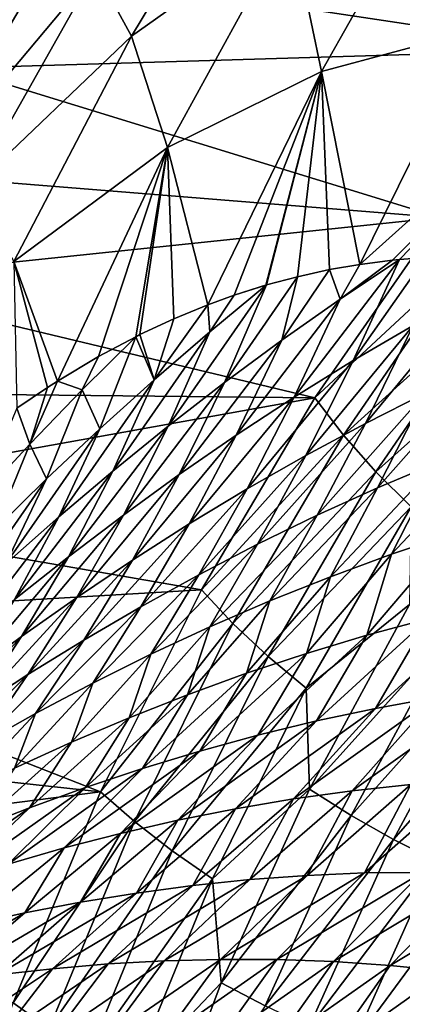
# Model space of a CAD drawing. Header units: metres. Extents: x -13 to 104, y -17 to 17.
# Tile 200 of 235: x 74.77 to 76.32, y 5.12 to 9.13. Entities that reach past the tile are written whole.
import ezdxf

# ---------------------------------------------------------------- set-up
doc = ezdxf.new("R2010")
doc.units = ezdxf.units.M
doc.layers.add('solid_508351', color=7, linetype='CONTINUOUS')

msp = doc.modelspace()

# ---------------------------------------------------------------- linework, layer by layer
at = {"layer": 'solid_508351'}
for points in [[(75.073189, 9.332223, -7.589725), (75.219376, 9.062924, -6.31142), (75.746521, 9.938251, -6.680529)], [(75.746521, 9.938251, -6.680529), (75.219376, 9.062924, -6.31142), (75.866699, 9.523757, -5.361618)], [(75.866699, 9.523757, -5.361618), (75.99205, 8.919233, -4.028843), (76.507568, 9.832513, -4.389812)], [(76.507568, 9.832513, -4.389812), (75.99205, 8.919233, -4.028843), (76.61879, 9.087406, -3.034615)], [(74.774071, 9.350338, -10.577128), (77.625374, 9.637818, -12.573635), (77.028786, 9.009308, -12.155898)], [(75.219376, 9.062924, -6.31142), (75.366615, 8.610478, -5.01146), (75.866699, 9.523757, -5.361618)], [(75.866699, 9.523757, -5.361618), (75.366615, 8.610478, -5.01146), (75.99205, 8.919233, -4.028843)], [(74.798828, 9.430955, -10.340797), (74.284576, 8.624888, -9.980719), (74.792519, 9.421158, -10.066862)], [(74.798828, 9.430955, -10.340797), (74.498878, 8.93397, -10.384439), (74.284576, 8.624888, -9.980719)], [(74.284576, 8.624888, -9.980719), (74.517929, 8.998663, -9.87459), (74.792519, 9.421158, -10.066862)], [(74.798828, 9.430955, -10.340797), (74.774071, 9.350338, -10.577128), (74.498878, 8.93397, -10.384439)], [(74.792519, 9.421158, -10.066862), (74.517929, 8.998663, -9.87459), (74.841431, 9.3058, -8.780901)], [(74.498878, 8.93397, -10.384439), (74.774071, 9.350338, -10.577128), (77.028786, 9.009308, -12.155898)], [(74.256111, 8.564251, -9.691262), (74.353142, 8.471839, -8.438994), (74.841431, 9.3058, -8.780901)], [(74.517929, 8.998663, -9.87459), (74.256111, 8.564251, -9.691262), (74.841431, 9.3058, -8.780901)], [(74.353142, 8.471839, -8.438994), (74.575462, 8.448163, -7.241212), (75.073189, 9.332223, -7.589725)], [(74.841431, 9.3058, -8.780901), (74.353142, 8.471839, -8.438994), (75.073189, 9.332223, -7.589725)], [(75.073189, 9.332223, -7.589725), (74.575462, 8.448163, -7.241212), (75.219376, 9.062924, -6.31142)], [(76.147697, 8.135075, -2.705195), (76.281319, 8.15199, -2.48926), (77.244736, 9.119104, -2.032312)], [(76.61879, 9.087406, -3.034615), (76.147697, 8.135075, -2.705195), (77.244736, 9.119104, -2.032312)], [(76.281319, 8.15199, -2.48926), (76.308754, 8.15465, -2.444945), (77.244736, 9.119104, -2.032312)], [(76.308754, 8.15465, -2.444945), (76.415298, 8.162369, -2.272856), (77.244736, 9.119104, -2.032312)], [(74.575462, 8.448163, -7.241212), (74.741959, 8.146064, -5.977126), (75.219376, 9.062924, -6.31142)], [(75.219376, 9.062924, -6.31142), (74.741959, 8.146064, -5.977126), (75.366615, 8.610478, -5.01146)], [(75.99205, 8.919233, -4.028843), (76.147697, 8.135075, -2.705195), (76.61879, 9.087406, -3.034615)], [(74.498878, 8.93397, -10.384439), (77.028786, 9.009308, -12.155898), (76.474159, 8.325903, -11.767547)], [(74.236465, 8.505653, -10.200698), (74.498878, 8.93397, -10.384439), (76.474159, 8.325903, -11.767547)], [(75.366615, 8.610478, -5.01146), (75.529579, 7.970198, -3.705714), (75.99205, 8.919233, -4.028843)], [(75.99205, 8.919233, -4.028843), (75.529579, 7.970198, -3.705714), (75.636635, 8.00912, -3.53219)], [(75.99205, 8.919233, -4.028843), (75.636635, 8.00912, -3.53219), (75.765366, 8.050138, -3.323712)], [(75.99205, 8.919233, -4.028843), (75.765366, 8.050138, -3.323712), (75.768982, 8.051199, -3.317865)], [(75.99205, 8.919233, -4.028843), (75.768982, 8.051199, -3.317865), (75.894554, 8.08497, -3.114623)], [(75.99205, 8.919233, -4.028843), (75.894554, 8.08497, -3.114623), (76.02417, 8.113591, -2.904923)], [(75.99205, 8.919233, -4.028843), (76.02417, 8.113591, -2.904923), (76.147697, 8.135075, -2.705195)], [(74.741959, 8.146064, -5.977126), (74.918793, 7.660389, -4.698345), (75.366615, 8.610478, -5.01146)], [(75.366615, 8.610478, -5.01146), (74.918793, 7.660389, -4.698345), (75.085587, 7.76026, -4.426746)], [(75.366615, 8.610478, -5.01146), (75.085587, 7.76026, -4.426746), (75.237045, 7.840784, -4.180428)], [(75.366615, 8.610478, -5.01146), (75.237045, 7.840784, -4.180428), (75.25386, 7.849147, -4.153104)], [(75.366615, 8.610478, -5.01146), (75.25386, 7.849147, -4.153104), (75.391319, 7.913286, -3.929975)], [(75.366615, 8.610478, -5.01146), (75.391319, 7.913286, -3.929975), (75.529579, 7.970198, -3.705714)], [(73.986923, 8.065495, -10.025966), (74.236465, 8.505653, -10.200698), (76.474159, 8.325903, -11.767547)], [(73.986923, 8.065495, -10.025966), (76.474159, 8.325903, -11.767547), (75.96489, 7.591767, -11.410951)], [(76.578247, 8.16117, -11.824388), (75.96489, 7.591767, -11.410951), (76.474159, 8.325903, -11.767547)], [(74.741959, 8.146064, -5.977126), (74.877769, 7.634006, -4.765245), (74.918793, 7.660389, -4.698345)], [(74.741959, 8.146064, -5.977126), (74.754204, 7.550122, -4.967046), (74.877769, 7.634006, -4.765245)], [(76.121384, 7.743618, -2.27919), (76.308754, 8.15465, -2.444945), (75.881821, 7.594755, -2.506711)], [(76.067764, 7.993655, -2.683349), (75.881821, 7.594755, -2.506711), (76.308754, 8.15465, -2.444945)], [(76.081429, 7.440222, -11.47651), (75.96489, 7.591767, -11.410951), (76.578247, 8.16117, -11.824388)], [(76.067764, 7.993655, -2.683349), (76.147697, 8.135075, -2.705195), (76.02417, 8.113591, -2.904923)], [(76.067764, 7.993655, -2.683349), (76.308754, 8.15465, -2.444945), (76.281319, 8.15199, -2.48926)], [(76.067764, 7.993655, -2.683349), (76.281319, 8.15199, -2.48926), (76.147697, 8.135075, -2.705195)], [(76.081429, 7.440222, -11.47651), (76.578247, 8.16117, -11.824388), (76.698563, 7.999486, -11.860075)], [(76.121384, 7.743618, -2.27919), (76.415298, 8.162369, -2.272856), (76.308754, 8.15465, -2.444945)], [(76.364563, 7.886077, -2.044569), (76.415298, 8.162369, -2.272856), (76.121384, 7.743618, -2.27919)], [(75.830597, 7.826484, -2.91422), (76.02417, 8.113591, -2.904923), (75.894554, 8.08497, -3.114623)], [(76.067764, 7.993655, -2.683349), (76.02417, 8.113591, -2.904923), (75.830597, 7.826484, -2.91422)], [(73.750946, 7.614758, -9.860734), (73.986923, 8.065495, -10.025966), (75.96489, 7.591767, -11.410951)], [(75.597565, 7.65385, -3.137816), (75.894554, 8.08497, -3.114623), (75.768982, 8.051199, -3.317865)], [(75.830597, 7.826484, -2.91422), (75.894554, 8.08497, -3.114623), (75.597565, 7.65385, -3.137816)], [(75.597565, 7.65385, -3.137816), (75.768982, 8.051199, -3.317865), (75.36882, 7.476261, -3.354475)], [(75.538589, 7.860816, -3.545006), (75.36882, 7.476261, -3.354475), (75.768982, 8.051199, -3.317865)], [(75.538589, 7.860816, -3.545006), (75.768982, 8.051199, -3.317865), (75.636635, 8.00912, -3.53219)], [(75.636635, 8.00912, -3.53219), (75.768982, 8.051199, -3.317865), (75.765366, 8.050138, -3.323712)], [(76.611229, 8.021712, -1.802731), (76.170998, 7.488208, -1.865363), (76.416664, 7.611856, -1.633791)], [(76.611229, 8.021712, -1.802731), (76.364563, 7.886077, -2.044569), (76.170998, 7.488208, -1.865363)], [(75.538589, 7.860816, -3.545006), (75.636635, 8.00912, -3.53219), (75.529579, 7.970198, -3.705714)], [(76.067764, 7.993655, -2.683349), (75.646065, 7.439996, -2.727333), (75.881821, 7.594755, -2.506711)], [(76.067764, 7.993655, -2.683349), (75.830597, 7.826484, -2.91422), (75.646065, 7.439996, -2.727333)], [(76.081429, 7.440222, -11.47651), (76.698563, 7.999486, -11.860075), (76.213814, 7.291557, -11.520648)], [(76.213814, 7.291557, -11.520648), (76.698563, 7.999486, -11.860075), (76.83036, 7.843587, -11.872158)], [(75.312706, 7.665721, -3.764808), (75.529579, 7.970198, -3.705714), (75.391319, 7.913286, -3.929975)], [(75.538589, 7.860816, -3.545006), (75.529579, 7.970198, -3.705714), (75.312706, 7.665721, -3.764808)], [(75.312706, 7.665721, -3.764808), (75.391319, 7.913286, -3.929975), (75.25386, 7.849147, -4.153104)], [(75.538589, 7.860816, -3.545006), (75.144478, 7.294039, -3.564481), (75.36882, 7.476261, -3.354475)], [(75.538589, 7.860816, -3.545006), (75.312706, 7.665721, -3.764808), (75.144478, 7.294039, -3.564481)], [(76.364563, 7.886077, -2.044569), (75.928703, 7.357896, -2.090352), (76.170998, 7.488208, -1.865363)], [(76.364563, 7.886077, -2.044569), (76.121384, 7.743618, -2.27919), (75.928703, 7.357896, -2.090352)], [(75.019295, 7.624116, -4.395806), (75.237045, 7.840784, -4.180428), (75.085587, 7.76026, -4.426746)], [(75.019295, 7.624116, -4.395806), (75.091454, 7.466248, -3.977569), (75.237045, 7.840784, -4.180428)], [(75.312706, 7.665721, -3.764808), (75.237045, 7.840784, -4.180428), (75.091454, 7.466248, -3.977569)], [(75.312706, 7.665721, -3.764808), (75.25386, 7.849147, -4.153104), (75.237045, 7.840784, -4.180428)], [(75.830597, 7.826484, -2.91422), (75.414307, 7.279865, -2.941347), (75.646065, 7.439996, -2.727333)], [(75.830597, 7.826484, -2.91422), (75.597565, 7.65385, -3.137816), (75.414307, 7.279865, -2.941347)], [(76.213814, 7.291557, -11.520648), (76.83036, 7.843587, -11.872158), (76.357224, 7.148229, -11.540865)], [(75.019295, 7.624116, -4.395806), (75.085587, 7.76026, -4.426746), (74.918793, 7.660389, -4.698345)], [(76.121384, 7.743618, -2.27919), (75.689903, 7.221298, -2.308858), (75.928703, 7.357896, -2.090352)], [(76.121384, 7.743618, -2.27919), (75.881821, 7.594755, -2.506711), (75.689903, 7.221298, -2.308858)], [(76.66555, 7.728397, -1.395535), (76.219742, 7.225797, -1.440152), (76.468277, 7.330178, -1.210926)], [(76.66555, 7.728397, -1.395535), (76.416664, 7.611856, -1.633791), (76.219742, 7.225797, -1.440152)], [(74.806519, 7.403673, -4.604125), (74.918793, 7.660389, -4.698345), (74.877769, 7.634006, -4.765245)], [(75.019295, 7.624116, -4.395806), (74.918793, 7.660389, -4.698345), (74.806519, 7.403673, -4.604125)], [(75.312706, 7.665721, -3.764808), (74.924629, 7.107454, -3.768123), (75.144478, 7.294039, -3.564481)], [(75.312706, 7.665721, -3.764808), (75.091454, 7.466248, -3.977569), (74.924629, 7.107454, -3.768123)], [(75.597565, 7.65385, -3.137816), (75.186714, 7.114822, -3.149086), (75.414307, 7.279865, -2.941347)], [(75.597565, 7.65385, -3.137816), (75.36882, 7.476261, -3.354475), (75.186714, 7.114822, -3.149086)], [(73.528641, 7.153611, -9.705073), (73.750946, 7.614758, -9.860734), (75.96489, 7.591767, -11.410951)], [(74.806519, 7.403673, -4.604125), (74.877769, 7.634006, -4.765245), (74.754204, 7.550122, -4.967046)], [(75.019295, 7.624116, -4.395806), (74.806519, 7.403673, -4.604125), (74.874924, 7.262678, -4.183608)], [(75.019295, 7.624116, -4.395806), (74.874924, 7.262678, -4.183608), (75.091454, 7.466248, -3.977569)], [(76.416664, 7.611856, -1.633791), (75.974289, 7.114397, -1.663289), (76.219742, 7.225797, -1.440152)], [(76.416664, 7.611856, -1.633791), (76.170998, 7.488208, -1.865363), (75.974289, 7.114397, -1.663289)], [(73.528641, 7.153611, -9.705073), (75.96489, 7.591767, -11.410951), (75.504074, 6.811376, -11.088283)], [(75.881821, 7.594755, -2.506711), (75.454781, 7.078861, -2.521069), (75.689903, 7.221298, -2.308858)], [(75.881821, 7.594755, -2.506711), (75.646065, 7.439996, -2.727333), (75.454781, 7.078861, -2.521069)], [(76.081429, 7.440222, -11.47651), (75.504074, 6.811376, -11.088283), (75.96489, 7.591767, -11.410951)], [(74.806519, 7.403673, -4.604125), (74.754204, 7.550122, -4.967046), (74.598785, 7.179634, -4.805736)], [(75.091454, 7.466248, -3.977569), (74.709381, 6.916741, -3.965692), (74.924629, 7.107454, -3.768123)], [(75.091454, 7.466248, -3.977569), (74.874924, 7.262678, -4.183608), (74.709381, 6.916741, -3.965692)], [(75.36882, 7.476261, -3.354475), (74.963394, 6.945149, -3.350814), (75.186714, 7.114822, -3.149086)], [(75.36882, 7.476261, -3.354475), (75.144478, 7.294039, -3.564481), (74.963394, 6.945149, -3.350814)], [(76.170998, 7.488208, -1.865363), (75.732086, 6.996397, -1.880437), (75.974289, 7.114397, -1.663289)], [(76.170998, 7.488208, -1.865363), (75.928703, 7.357896, -2.090352), (75.732086, 6.996397, -1.880437)], [(75.646065, 7.439996, -2.727333), (75.223534, 6.931055, -2.727262), (75.454781, 7.078861, -2.521069)], [(75.646065, 7.439996, -2.727333), (75.414307, 7.279865, -2.941347), (75.223534, 6.931055, -2.727262)], [(75.631958, 6.674366, -11.161786), (75.504074, 6.811376, -11.088283), (76.081429, 7.440222, -11.47651)], [(75.631958, 6.674366, -11.161786), (76.081429, 7.440222, -11.47651), (76.213814, 7.291557, -11.520648)], [(76.719727, 7.427092, -0.975528), (76.277557, 6.955984, -0.995821), (76.529617, 7.040189, -0.76795)], [(76.719727, 7.427092, -0.975528), (76.468277, 7.330178, -1.210926), (76.277557, 6.955984, -0.995821)], [(74.806519, 7.403673, -4.604125), (74.598785, 7.179634, -4.805736), (74.663216, 7.055239, -4.383244)], [(74.806519, 7.403673, -4.604125), (74.663216, 7.055239, -4.383244), (74.874924, 7.262678, -4.183608)], [(75.928703, 7.357896, -2.090352), (75.493263, 6.872149, -2.091681), (75.732086, 6.996397, -1.880437)], [(75.928703, 7.357896, -2.090352), (75.689903, 7.221298, -2.308858), (75.493263, 6.872149, -2.091681)], [(75.144478, 7.294039, -3.564481), (74.744461, 6.771077, -3.546794), (74.963394, 6.945149, -3.350814)], [(75.144478, 7.294039, -3.564481), (74.924629, 7.107454, -3.768123), (74.744461, 6.771077, -3.546794)], [(75.631958, 6.674366, -11.161786), (76.213814, 7.291557, -11.520648), (75.77533, 6.540009, -11.213619)], [(75.77533, 6.540009, -11.213619), (76.213814, 7.291557, -11.520648), (76.357224, 7.148229, -11.540865)], [(76.468277, 7.330178, -1.210926), (76.028259, 6.864307, -1.218089), (76.277557, 6.955984, -0.995821)], [(76.468277, 7.330178, -1.210926), (76.219742, 7.225797, -1.440152), (76.028259, 6.864307, -1.218089)], [(74.874924, 7.262678, -4.183608), (74.498833, 6.722088, -4.157475), (74.709381, 6.916741, -3.965692)], [(74.874924, 7.262678, -4.183608), (74.663216, 7.055239, -4.383244), (74.498833, 6.722088, -4.157475)], [(75.414307, 7.279865, -2.941347), (74.996346, 6.778304, -2.927774), (75.223534, 6.931055, -2.727262)], [(75.414307, 7.279865, -2.941347), (75.186714, 7.114822, -3.149086), (74.996346, 6.778304, -2.927774)], [(75.689903, 7.221298, -2.308858), (75.258011, 6.742033, -2.297178), (75.493263, 6.872149, -2.091681)], [(75.689903, 7.221298, -2.308858), (75.454781, 7.078861, -2.521069), (75.258011, 6.742033, -2.297178)], [(76.219742, 7.225797, -1.440152), (75.781906, 6.765584, -1.43482), (76.028259, 6.864307, -1.218089)], [(76.219742, 7.225797, -1.440152), (75.974289, 7.114397, -1.663289), (75.781906, 6.765584, -1.43482)], [(73.320442, 6.682974, -9.559289), (73.528641, 7.153611, -9.705073), (75.504074, 6.811376, -11.088283)], [(75.77533, 6.540009, -11.213619), (76.357224, 7.148229, -11.540865), (75.929314, 6.410491, -11.24124)], [(75.929314, 6.410491, -11.24124), (76.357224, 7.148229, -11.540865), (76.350548, 6.751609, -11.425776)], [(74.924629, 7.107454, -3.768123), (74.530014, 6.5928, -3.737289), (74.744461, 6.771077, -3.546794)], [(74.924629, 7.107454, -3.768123), (74.709381, 6.916741, -3.965692), (74.530014, 6.5928, -3.737289)], [(75.186714, 7.114822, -3.149086), (74.773323, 6.620865, -3.122857), (74.996346, 6.778304, -2.927774)], [(75.186714, 7.114822, -3.149086), (74.963394, 6.945149, -3.350814), (74.773323, 6.620865, -3.122857)], [(75.974289, 7.114397, -1.663289), (75.538673, 6.660211, -1.646109), (75.781906, 6.765584, -1.43482)], [(75.974289, 7.114397, -1.663289), (75.732086, 6.996397, -1.880437), (75.538673, 6.660211, -1.646109)], [(75.454781, 7.078861, -2.521069), (75.026505, 6.60647, -2.497185), (75.258011, 6.742033, -2.297178)], [(75.454781, 7.078861, -2.521069), (75.223534, 6.931055, -2.727262), (75.026505, 6.60647, -2.497185)], [(76.529617, 7.040189, -0.76795), (76.176704, 6.626227, -0.68111), (76.42482, 6.692682, -0.462915)], [(76.529617, 7.040189, -0.76795), (76.277557, 6.955984, -0.995821), (76.176704, 6.626227, -0.68111)], [(75.732086, 6.996397, -1.880437), (75.298729, 6.548527, -1.852039), (75.538673, 6.660211, -1.646109)], [(75.732086, 6.996397, -1.880437), (75.493263, 6.872149, -2.091681), (75.298729, 6.548527, -1.852039)], [(74.963394, 6.945149, -3.350814), (74.554588, 6.45893, -3.312744), (74.773323, 6.620865, -3.122857)], [(74.963394, 6.945149, -3.350814), (74.744461, 6.771077, -3.546794), (74.554588, 6.45893, -3.312744)], [(75.223534, 6.931055, -2.727262), (74.798958, 6.465854, -2.692041), (75.026505, 6.60647, -2.497185)], [(75.223534, 6.931055, -2.727262), (74.996346, 6.778304, -2.927774), (74.798958, 6.465854, -2.692041)], [(76.277557, 6.955984, -0.995821), (75.930977, 6.552374, -0.894459), (76.176704, 6.626227, -0.68111)], [(76.277557, 6.955984, -0.995821), (76.028259, 6.864307, -1.218089), (75.930977, 6.552374, -0.894459)], [(75.493263, 6.872149, -2.091681), (75.062225, 6.430854, -2.052719), (75.298729, 6.548527, -1.852039)], [(75.493263, 6.872149, -2.091681), (75.258011, 6.742033, -2.297178), (75.062225, 6.430854, -2.052719)], [(76.028259, 6.864307, -1.218089), (75.687843, 6.471562, -1.103035), (75.930977, 6.552374, -0.894459)], [(76.028259, 6.864307, -1.218089), (75.781906, 6.765584, -1.43482), (75.687843, 6.471562, -1.103035)], [(73.320442, 6.682974, -9.559289), (75.504074, 6.811376, -11.088283), (75.094521, 5.989485, -10.80151)], [(75.631958, 6.674366, -11.161786), (75.094521, 5.989485, -10.80151), (75.504074, 6.811376, -11.088283)], [(74.996346, 6.778304, -2.927774), (74.575485, 6.320433, -2.882), (74.798958, 6.465854, -2.692041)], [(74.996346, 6.778304, -2.927774), (74.773323, 6.620865, -3.122857), (74.575485, 6.320433, -2.882)], [(75.258011, 6.742033, -2.297178), (74.829369, 6.307566, -2.248378), (75.062225, 6.430854, -2.052719)], [(75.258011, 6.742033, -2.297178), (75.026505, 6.60647, -2.497185), (74.829369, 6.307566, -2.248378)], [(75.781906, 6.765584, -1.43482), (75.447479, 6.384146, -1.306899), (75.687843, 6.471562, -1.103035)], [(75.781906, 6.765584, -1.43482), (75.538673, 6.660211, -1.646109), (75.447479, 6.384146, -1.306899)], [(75.929314, 6.410491, -11.24124), (76.350548, 6.751609, -11.425776), (75.943184, 6.000257, -11.140537)], [(75.943184, 6.000257, -11.140537), (76.350548, 6.751609, -11.425776), (76.511543, 6.630717, -11.399865)], [(76.675064, 6.751225, -0.239805), (76.212021, 6.328516, -0.235346), (76.45401, 6.372163, -0.026478)], [(76.675064, 6.751225, -0.239805), (76.42482, 6.692682, -0.462915), (76.212021, 6.328516, -0.235346)], [(76.42482, 6.692682, -0.462915), (75.971809, 6.27742, -0.440165), (76.212021, 6.328516, -0.235346)], [(76.42482, 6.692682, -0.462915), (76.176704, 6.626227, -0.68111), (75.971809, 6.27742, -0.440165)], [(73.126396, 6.202967, -9.423416), (73.320442, 6.682974, -9.559289), (75.094521, 5.989485, -10.80151)], [(75.232544, 5.868224, -10.882113), (75.094521, 5.989485, -10.80151), (75.631958, 6.674366, -11.161786)], [(75.538673, 6.660211, -1.646109), (75.210068, 6.29046, -1.506136), (75.447479, 6.384146, -1.306899)], [(75.538673, 6.660211, -1.646109), (75.298729, 6.548527, -1.852039), (75.210068, 6.29046, -1.506136)], [(75.232544, 5.868224, -10.882113), (75.631958, 6.674366, -11.161786), (75.77533, 6.540009, -11.213619)], [(74.773323, 6.620865, -3.122857), (74.356209, 6.170364, -3.067271), (74.575485, 6.320433, -2.882)], [(74.773323, 6.620865, -3.122857), (74.554588, 6.45893, -3.312744), (74.356209, 6.170364, -3.067271)], [(76.176704, 6.626227, -0.68111), (75.73362, 6.219304, -0.64097), (75.971809, 6.27742, -0.440165)], [(76.176704, 6.626227, -0.68111), (75.930977, 6.552374, -0.894459), (75.73362, 6.219304, -0.64097)], [(75.943184, 6.000257, -11.140537), (76.511543, 6.630717, -11.399865), (76.113182, 5.892034, -11.120926)], [(76.113182, 5.892034, -11.120926), (76.511543, 6.630717, -11.399865), (76.674988, 6.521848, -11.34992)], [(75.026505, 6.60647, -2.497185), (74.600365, 6.179023, -2.439338), (74.829369, 6.307566, -2.248378)], [(75.026505, 6.60647, -2.497185), (74.798958, 6.465854, -2.692041), (74.600365, 6.179023, -2.439338)], [(75.298729, 6.548527, -1.852039), (74.975761, 6.190781, -1.700813), (75.210068, 6.29046, -1.506136)], [(75.298729, 6.548527, -1.852039), (75.062225, 6.430854, -2.052719), (74.975761, 6.190781, -1.700813)], [(75.232544, 5.868224, -10.882113), (75.77533, 6.540009, -11.213619), (75.385735, 5.749341, -10.940823)], [(75.385735, 5.749341, -10.940823), (75.77533, 6.540009, -11.213619), (75.929314, 6.410491, -11.24124)], [(75.930977, 6.552374, -0.894459), (75.497665, 6.154581, -0.837845), (75.73362, 6.219304, -0.64097)], [(75.930977, 6.552374, -0.894459), (75.687843, 6.471562, -1.103035), (75.497665, 6.154581, -0.837845)], [(76.113182, 5.892034, -11.120926), (76.674988, 6.521848, -11.34992), (76.284721, 5.794579, -11.076651)], [(76.284721, 5.794579, -11.076651), (76.674988, 6.521848, -11.34992), (76.838051, 6.427152, -11.276903)], [(74.798958, 6.465854, -2.692041), (74.375366, 6.045482, -2.625884), (74.600365, 6.179023, -2.439338)], [(74.798958, 6.465854, -2.692041), (74.575485, 6.320433, -2.882), (74.375366, 6.045482, -2.625884)], [(75.687843, 6.471562, -1.103035), (75.26413, 6.08357, -1.030843), (75.497665, 6.154581, -0.837845)], [(75.687843, 6.471562, -1.103035), (75.447479, 6.384146, -1.306899), (75.26413, 6.08357, -1.030843)], [(75.062225, 6.430854, -2.052719), (74.74472, 6.085376, -1.891032), (74.975761, 6.190781, -1.700813)], [(75.062225, 6.430854, -2.052719), (74.829369, 6.307566, -2.248378), (74.74472, 6.085376, -1.891032)], [(75.385735, 5.749341, -10.940823), (75.929314, 6.410491, -11.24124), (75.549171, 5.634749, -10.97506)], [(75.549171, 5.634749, -10.97506), (75.929314, 6.410491, -11.24124), (75.943184, 6.000257, -11.140537)], [(76.284721, 5.794579, -11.076651), (76.838051, 6.427152, -11.276903), (76.454811, 5.70982, -11.008554)], [(75.447479, 6.384146, -1.306899), (75.033195, 6.006551, -1.220024), (75.26413, 6.08357, -1.030843)], [(75.447479, 6.384146, -1.306899), (75.210068, 6.29046, -1.506136), (75.033195, 6.006551, -1.220024)], [(76.45401, 6.372163, -0.026478), (75.878571, 5.960555, -0.089115), (76.116425, 5.993646, 0.109025)], [(76.45401, 6.372163, -0.026478), (76.212021, 6.328516, -0.235346), (75.878571, 5.960555, -0.089115)], [(76.69754, 6.407946, 0.186414), (76.116425, 5.993646, 0.109025), (76.355644, 6.019249, 0.310508)], [(76.69754, 6.407946, 0.186414), (76.45401, 6.372163, -0.026478), (76.116425, 5.993646, 0.109025)], [(74.829369, 6.307566, -2.248378), (74.517159, 5.974556, -2.077017), (74.74472, 6.085376, -1.891032)], [(74.829369, 6.307566, -2.248378), (74.600365, 6.179023, -2.439338), (74.517159, 5.974556, -2.077017)], [(75.210068, 6.29046, -1.506136), (74.805016, 5.923778, -1.405459), (75.033195, 6.006551, -1.220024)], [(75.210068, 6.29046, -1.506136), (74.975761, 6.190781, -1.700813), (74.805016, 5.923778, -1.405459)], [(76.212021, 6.328516, -0.235346), (75.642326, 5.920332, -0.28388), (75.878571, 5.960555, -0.089115)], [(76.212021, 6.328516, -0.235346), (75.971809, 6.27742, -0.440165), (75.642326, 5.920332, -0.28388)], [(75.971809, 6.27742, -0.440165), (75.407913, 5.873352, -0.4753), (75.642326, 5.920332, -0.28388)], [(75.971809, 6.27742, -0.440165), (75.73362, 6.219304, -0.64097), (75.407913, 5.873352, -0.4753)], [(75.73362, 6.219304, -0.64097), (75.175575, 5.819977, -0.66346), (75.407913, 5.873352, -0.4753)], [(75.73362, 6.219304, -0.64097), (75.497665, 6.154581, -0.837845), (75.175575, 5.819977, -0.66346)], [(72.947052, 5.714926, -9.297841), (73.126396, 6.202967, -9.423416), (75.094521, 5.989485, -10.80151)], [(74.975761, 6.190781, -1.700813), (74.579742, 5.83545, -1.58719), (74.805016, 5.923778, -1.405459)], [(74.975761, 6.190781, -1.700813), (74.74472, 6.085376, -1.891032), (74.579742, 5.83545, -1.58719)], [(75.497665, 6.154581, -0.837845), (74.945503, 5.760496, -0.848416), (75.175575, 5.819977, -0.66346)], [(75.497665, 6.154581, -0.837845), (75.26413, 6.08357, -1.030843), (74.945503, 5.760496, -0.848416)], [(75.26413, 6.08357, -1.030843), (74.717865, 5.695141, -1.030215), (74.945503, 5.760496, -0.848416)], [(75.26413, 6.08357, -1.030843), (75.033195, 6.006551, -1.220024), (74.717865, 5.695141, -1.030215)], [(76.355644, 6.019249, 0.310508), (75.933434, 5.648915, 0.394182), (76.166847, 5.658764, 0.585375)], [(76.355644, 6.019249, 0.310508), (76.116425, 5.993646, 0.109025), (75.933434, 5.648915, 0.394182)], [(76.596031, 6.037018, 0.515256), (76.166847, 5.658764, 0.585375), (76.401047, 5.661059, 0.779048)], [(76.596031, 6.037018, 0.515256), (76.355644, 6.019249, 0.310508), (76.166847, 5.658764, 0.585375)], [(72.947052, 5.714926, -9.297841), (75.094521, 5.989485, -10.80151), (74.738724, 5.131104, -10.552381)], [(75.033195, 6.006551, -1.220024), (74.492836, 5.624125, -1.208918), (74.717865, 5.695141, -1.030215)], [(75.033195, 6.006551, -1.220024), (74.805016, 5.923778, -1.405459), (74.492836, 5.624125, -1.208918)], [(75.232544, 5.868224, -10.882113), (74.738724, 5.131104, -10.552381), (75.094521, 5.989485, -10.80151)], [(75.549171, 5.634749, -10.97506), (75.943184, 6.000257, -11.140537), (75.584991, 5.212458, -10.889727)], [(75.584991, 5.212458, -10.889727), (75.943184, 6.000257, -11.140537), (76.113182, 5.892034, -11.120926)], [(76.116425, 5.993646, 0.109025), (75.701035, 5.631835, 0.205546), (75.933434, 5.648915, 0.394182)], [(76.116425, 5.993646, 0.109025), (75.878571, 5.960555, -0.089115), (75.701035, 5.631835, 0.205546)], [(75.878571, 5.960555, -0.089115), (75.469872, 5.607813, 0.019537), (75.701035, 5.631835, 0.205546)], [(75.878571, 5.960555, -0.089115), (75.642326, 5.920332, -0.28388), (75.469872, 5.607813, 0.019537)], [(74.805016, 5.923778, -1.405459), (74.270569, 5.547615, -1.384557), (74.492836, 5.624125, -1.208918)], [(74.805016, 5.923778, -1.405459), (74.579742, 5.83545, -1.58719), (74.270569, 5.547615, -1.384557)], [(75.642326, 5.920332, -0.28388), (75.240158, 5.577145, -0.163821), (75.469872, 5.607813, 0.019537)], [(75.642326, 5.920332, -0.28388), (75.407913, 5.873352, -0.4753), (75.240158, 5.577145, -0.163821)], [(75.584991, 5.212458, -10.889727), (76.113182, 5.892034, -11.120926), (75.762939, 5.117859, -10.875686)], [(75.762939, 5.117859, -10.875686), (76.113182, 5.892034, -11.120926), (76.284721, 5.794579, -11.076651)], [(74.885597, 5.026661, -10.639182), (74.738724, 5.131104, -10.552381), (75.232544, 5.868224, -10.882113)], [(74.885597, 5.026661, -10.639182), (75.232544, 5.868224, -10.882113), (75.385735, 5.749341, -10.940823)], [(75.407913, 5.873352, -0.4753), (75.012138, 5.540142, -0.344562), (75.240158, 5.577145, -0.163821)], [(75.407913, 5.873352, -0.4753), (75.175575, 5.819977, -0.66346), (75.012138, 5.540142, -0.344562)], [(75.175575, 5.819977, -0.66346), (74.786026, 5.497103, -0.522771), (75.012138, 5.540142, -0.344562)], [(75.175575, 5.819977, -0.66346), (74.945503, 5.760496, -0.848416), (74.786026, 5.497103, -0.522771)], [(75.762939, 5.117859, -10.875686), (76.284721, 5.794579, -11.076651), (75.941635, 5.032679, -10.836422)], [(75.941635, 5.032679, -10.836422), (76.284721, 5.794579, -11.076651), (76.454811, 5.70982, -11.008554)], [(74.945503, 5.760496, -0.848416), (74.562027, 5.448254, -0.698495), (74.786026, 5.497103, -0.522771)], [(74.945503, 5.760496, -0.848416), (74.717865, 5.695141, -1.030215), (74.562027, 5.448254, -0.698495)], [(74.885597, 5.026661, -10.639182), (75.385735, 5.749341, -10.940823), (75.047363, 4.924279, -10.703893)], [(75.047363, 4.924279, -10.703893), (75.385735, 5.749341, -10.940823), (75.549171, 5.634749, -10.97506)], [(75.941635, 5.032679, -10.836422), (76.454811, 5.70982, -11.008554), (76.117943, 4.958602, -10.772676)], [(76.117943, 4.958602, -10.772676), (76.454811, 5.70982, -11.008554), (76.620384, 5.639281, -10.917849)], [(75.933434, 5.648915, 0.394182), (75.352646, 5.301269, 0.379755), (75.581223, 5.307355, 0.559772)], [(75.933434, 5.648915, 0.394182), (75.701035, 5.631835, 0.205546), (75.352646, 5.301269, 0.379755)], [(76.166847, 5.658764, 0.585375), (75.581223, 5.307355, 0.559772), (75.810608, 5.306489, 0.741671)], [(76.166847, 5.658764, 0.585375), (75.933434, 5.648915, 0.394182), (75.581223, 5.307355, 0.559772)], [(76.401047, 5.661059, 0.779048), (75.810608, 5.306489, 0.741671), (76.040558, 5.298386, 0.925379)], [(76.401047, 5.661059, 0.779048), (76.166847, 5.658764, 0.585375), (75.810608, 5.306489, 0.741671)], [(76.635773, 5.655457, 0.975106), (76.401047, 5.661059, 0.779048), (76.040558, 5.298386, 0.925379)], [(76.635773, 5.655457, 0.975106), (76.040558, 5.298386, 0.925379), (76.270813, 5.282747, 1.110799)], [(76.870773, 5.641597, 1.173426), (76.635773, 5.655457, 0.975106), (76.270813, 5.282747, 1.110799)], [(75.047363, 4.924279, -10.703893), (75.549171, 5.634749, -10.97506), (75.219048, 4.825601, -10.743905)], [(75.701035, 5.631835, 0.205546), (75.125107, 5.288482, 0.20169), (75.352646, 5.301269, 0.379755)], [(75.701035, 5.631835, 0.205546), (75.469872, 5.607813, 0.019537), (75.125107, 5.288482, 0.20169)], [(75.219048, 4.825601, -10.743905), (75.549171, 5.634749, -10.97506), (75.584991, 5.212458, -10.889727)], [(76.117943, 4.958602, -10.772676), (76.620384, 5.639281, -10.917849), (76.288673, 4.896958, -10.685583)], [(76.870773, 5.641597, 1.173426), (76.270813, 5.282747, 1.110799), (76.501106, 5.259256, 1.297813)], [(76.288673, 4.896958, -10.685583), (76.620384, 5.639281, -10.917849), (76.645126, 5.300989, -10.712786)], [(75.240158, 5.577145, -0.163821), (74.674057, 5.243784, -0.148473), (74.898834, 5.269234, 0.02562)], [(75.240158, 5.577145, -0.163821), (75.012138, 5.540142, -0.344562), (74.674057, 5.243784, -0.148473)], [(75.469872, 5.607813, 0.019537), (74.898834, 5.269234, 0.02562), (75.125107, 5.288482, 0.20169)], [(75.469872, 5.607813, 0.019537), (75.240158, 5.577145, -0.163821), (74.898834, 5.269234, 0.02562)], [(75.012138, 5.540142, -0.344562), (74.451012, 5.212386, -0.320661), (74.674057, 5.243784, -0.148473)], [(75.012138, 5.540142, -0.344562), (74.786026, 5.497103, -0.522771), (74.451012, 5.212386, -0.320661)], [(74.786026, 5.497103, -0.522771), (74.229904, 5.175241, -0.491006), (74.451012, 5.212386, -0.320661)], [(74.786026, 5.497103, -0.522771), (74.562027, 5.448254, -0.698495), (74.229904, 5.175241, -0.491006)], [(74.681313, 4.987952, 0.326943), (75.125107, 5.288482, 0.20169), (74.898834, 5.269234, 0.02562)], [(74.681313, 4.987952, 0.326943), (74.901695, 4.991803, 0.49507), (75.125107, 5.288482, 0.20169)], [(74.901695, 4.991803, 0.49507), (75.352646, 5.301269, 0.379755), (75.125107, 5.288482, 0.20169)], [(74.901695, 4.991803, 0.49507), (75.122978, 4.989419, 0.664448), (75.352646, 5.301269, 0.379755)], [(75.122978, 4.989419, 0.664448), (75.581223, 5.307355, 0.559772), (75.352646, 5.301269, 0.379755)], [(75.122978, 4.989419, 0.664448), (75.344933, 4.980609, 0.835014), (75.581223, 5.307355, 0.559772)], [(75.344933, 4.980609, 0.835014), (75.810608, 5.306489, 0.741671), (75.581223, 5.307355, 0.559772)], [(75.344933, 4.980609, 0.835014), (75.567322, 4.965147, 1.006705), (75.810608, 5.306489, 0.741671)], [(75.567322, 4.965147, 1.006705), (76.040558, 5.298386, 0.925379), (75.810608, 5.306489, 0.741671)], [(75.567322, 4.965147, 1.006705), (75.789886, 4.942799, 1.179437), (76.040558, 5.298386, 0.925379)], [(75.789886, 4.942799, 1.179437), (76.270813, 5.282747, 1.110799), (76.040558, 5.298386, 0.925379)], [(76.288673, 4.896958, -10.685583), (76.645126, 5.300989, -10.712786), (76.330772, 4.541113, -10.492669)], [(74.462044, 4.978053, 0.160109), (74.898834, 5.269234, 0.02562), (74.674057, 5.243784, -0.148473)], [(74.462044, 4.978053, 0.160109), (74.681313, 4.987952, 0.326943), (74.898834, 5.269234, 0.02562)], [(75.789886, 4.942799, 1.179437), (76.01236, 4.913308, 1.353105), (76.270813, 5.282747, 1.110799)], [(76.01236, 4.913308, 1.353105), (76.501106, 5.259256, 1.297813), (76.270813, 5.282747, 1.110799)], [(76.01236, 4.913308, 1.353105), (76.234451, 4.876402, 1.527588), (76.501106, 5.259256, 1.297813)], [(76.234451, 4.876402, 1.527588), (76.731133, 5.227573, 1.486277), (76.501106, 5.259256, 1.297813)], [(75.219048, 4.825601, -10.743905), (75.584991, 5.212458, -10.889727), (75.278137, 4.392997, -10.674868)], [(75.278137, 4.392997, -10.674868), (75.584991, 5.212458, -10.889727), (75.762939, 5.117859, -10.875686)], [(76.234451, 4.876402, 1.527588), (76.455872, 4.831793, 1.702739), (76.731133, 5.227573, 1.486277)], [(74.885597, 5.026661, -10.639182), (74.438858, 4.241467, -10.342412), (74.738724, 5.131104, -10.552381)]]:
    msp.add_3dface(points, dxfattribs=at)

doc.saveas('drawing.dxf')
